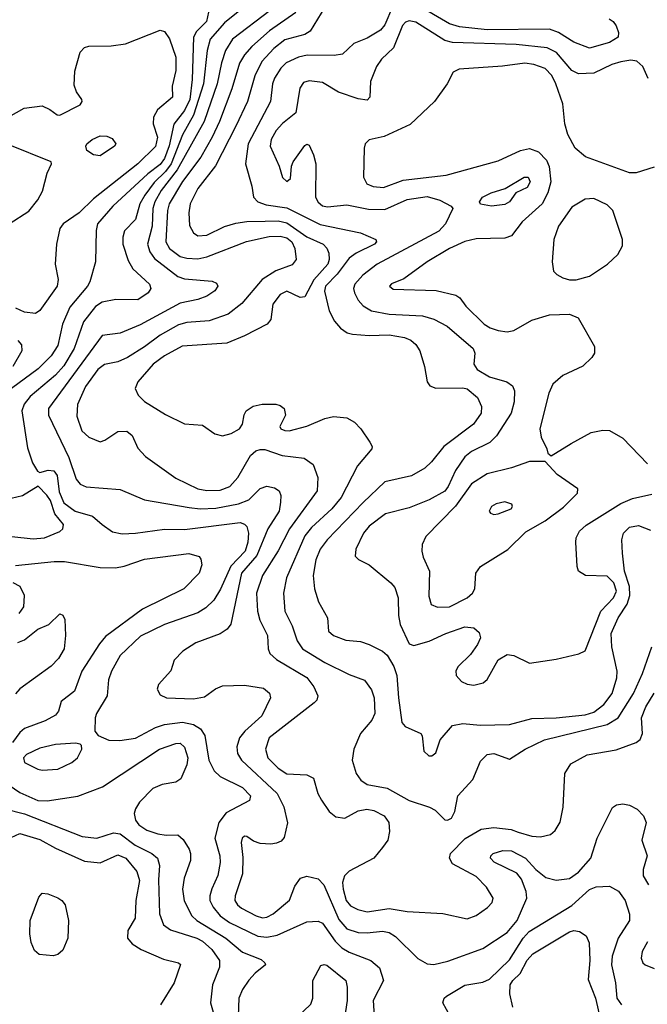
# Model space of a CAD drawing. Extents: x 1173079 to 1307053, y 522583 to 678478.
# Tile 37 of 256: x 1195034 to 1197855, y 547158 to 551583. Entities that reach past the tile are written whole.
import ezdxf

# ---------------------------------------------------------------- set-up
doc = ezdxf.new("R2010")
doc.units = 0

msp = doc.modelspace()

# ---------------------------------------------------------------- linework, layer by layer
at = {"layer": '0CON20XD'}
for points in [[(1196060.8, 551655), (1195955, 551568.4), (1195890.2, 551495), (1195876, 551445), (1195860.3, 551295), (1195815.7, 551154.3), (1195765, 551065.9), (1195715.3, 550934.7), (1195689.5, 550900.5), (1195638.2, 550851.8), (1195596.8, 550795), (1195574, 550755), (1195554.7, 550685.3), (1195505.4, 550634.6), (1195497.1, 550605), (1195496.8, 550575), (1195521.2, 550501.2), (1195542.9, 550462.9), (1195617.3, 550395), (1195622.7, 550375), (1195610.9, 550355), (1195565, 550324.5), (1195466.3, 550326.3), (1195405, 550314.1), (1195375, 550294.1), (1195320.2, 550225), (1195278.5, 550105), (1195232.6, 550027.4), (1195195, 549985.2), (1195080.8, 549889.2), (1195054.7, 549855), (1195043.6, 549825), (1195069.2, 549659.2), (1195092.1, 549592.1), (1195113.9, 549553.9), (1195125, 549547.5), (1195161.2, 549558.8), (1195188, 549555), (1195201.8, 549535), (1195211.5, 549461.5), (1195231.8, 549411.8), (1195283.6, 549373.6), (1195361.3, 549351.3), (1195405, 549314.2), (1195451.4, 549281.4), (1195495, 549272.3), (1195555, 549274.7), (1195685, 549294.1), (1195775, 549292.2), (1196025, 549323.2), (1196045, 549316.6), (1196055, 549305.4), (1196062.1, 549275), (1196059.8, 549235), (1196046.7, 549195), (1195982.7, 549127.3), (1195936.9, 549023.1), (1195905.9, 548974.1), (1195870.1, 548939.9), (1195835, 548918), (1195684.8, 548865.2), (1195576.9, 548813.1), (1195485.3, 548725), (1195446, 548655), (1195433.4, 548616.6), (1195426.4, 548543.7), (1195379.5, 548465), (1195373.3, 548445), (1195371.2, 548385), (1195385.9, 548365.9), (1195435, 548344.4), (1195483.6, 548343.6), (1195555, 548354.7), (1195645, 548402.4), (1195685, 548415.8), (1195765, 548426), (1195815.7, 548415.7), (1195846.6, 548396.6), (1195866.6, 548366.6), (1195884.1, 548255), (1195907.3, 548207.3), (1195935, 548182.5), (1196035, 548132.1), (1196071.1, 548095), (1196066.2, 548073.8), (1195962, 548018), (1195928.5, 547975), (1195910.7, 547905), (1195934.1, 547825), (1195935.3, 547794.7), (1195925, 547736.2), (1195897.1, 547677.1), (1195888, 547645), (1195889.1, 547625), (1195903.6, 547595), (1195934.7, 547555), (1195977.1, 547525), (1196104.8, 547464.8), (1196145, 547460), (1196191.5, 547468.5), (1196325, 547529.2), (1196375, 547531.2), (1196395, 547522.9), (1196452, 547442), (1196481.2, 547411.2), (1196515, 547391.7), (1196611.4, 547355), (1196651.7, 547321.7), (1196669.6, 547265), (1196622.7, 547175), (1196627.3, 547105)], [(1197683.3, 551586.7), (1197701.4, 551575), (1197715.4, 551555.4), (1197725.6, 551525), (1197723.1, 551505), (1197685, 551480.3), (1197595, 551455.3), (1197525, 551482.4), (1197455, 551526.3), (1197415, 551540.7), (1197135, 551537.1), (1197010.3, 551550.3), (1196965, 551565.2), (1196815, 551653.3)], [(1195882.8, 551617.2), (1195873.8, 551575), (1195829.3, 551530.7), (1195814.4, 551505), (1195808.9, 551315), (1195798.4, 551225), (1195775.2, 551174.8), (1195726.3, 551113.7), (1195705.7, 551015.7), (1195685, 550959.5), (1195665, 550932), (1195609.9, 550890.1), (1195451.9, 550745), (1195384.2, 550665), (1195377.1, 550635), (1195374.5, 550495), (1195348.7, 550405), (1195339.3, 550385), (1195258.8, 550291.2), (1195226.1, 550215), (1195205, 550118.1), (1195175, 550072.9), (1195116.4, 550013.6), (1194996.7, 549925)], [(1196159.4, 551625), (1195990.3, 551495), (1195958.4, 551445), (1195940.5, 551389.5), (1195921, 551295), (1195863.4, 551125), (1195742, 550908), (1195669.5, 550815), (1195641, 550765), (1195632.8, 550735), (1195629.6, 550655), (1195608, 550575), (1195619.4, 550539.4), (1195640.5, 550510.5), (1195745, 550429.2), (1195775, 550418.6), (1195898.5, 550408.5), (1195918.7, 550398.7), (1195924.2, 550385), (1195911.4, 550365), (1195875, 550340.9), (1195834.5, 550325.5), (1195755, 550308.8), (1195575, 550211.1), (1195485, 550174.6), (1195405, 550163.5), (1195163.6, 549835), (1195163.6, 549805), (1195255.5, 549615.5), (1195288.2, 549518.2), (1195305.6, 549495.6), (1195333, 549483), (1195485, 549471.5), (1195595, 549424.5), (1195795, 549391), (1195845, 549385.2), (1195915, 549387.8), (1196017.7, 549407.7), (1196064.3, 549425.7), (1196115, 549476.1), (1196145, 549486.7), (1196179.7, 549479.7), (1196200.6, 549465), (1196207.3, 549445), (1196206.7, 549415), (1196199.7, 549375), (1196148.6, 549295), (1196100.5, 549175), (1196030.2, 549095), (1195983.3, 548866.7), (1195966.1, 548843.9), (1195935, 548822.9), (1195825, 548782.5), (1195767.5, 548745), (1195727.5, 548705), (1195713.6, 548656.4), (1195657.5, 548595), (1195651.2, 548575), (1195665, 548548.8), (1195693.3, 548535), (1195815, 548530.7), (1195865, 548540.4), (1195914.2, 548575.8), (1195945, 548588.9), (1196045, 548591.8), (1196129.3, 548579.3), (1196156.6, 548556.6), (1196161.5, 548535), (1196122.7, 548455), (1196045.9, 548385), (1196022.5, 548355), (1196009.3, 548315), (1196012.5, 548285), (1196030.3, 548255), (1196190.7, 548105), (1196221.4, 548045), (1196237, 547973), (1196223.1, 547906.9), (1196208.7, 547891.3), (1196188, 547882), (1196162.8, 547877.2), (1196115, 547880.8), (1196085, 547890.6), (1196055, 547911.5), (1196045, 547913.3), (1196033.6, 547905), (1196029.2, 547885), (1196037.3, 547817.3), (1196035.9, 547745), (1196002.1, 547645), (1196000.8, 547625), (1196012.2, 547605), (1196030.7, 547590.7), (1196096.9, 547555), (1196125, 547546.9), (1196145, 547550), (1196173.5, 547565), (1196245.9, 547625.9), (1196270.7, 547689.3), (1196295.7, 547724.3), (1196325, 547734.2), (1196375, 547721.9), (1196401.1, 547695), (1196468.7, 547538.7), (1196505, 547496.9), (1196555, 547480.8), (1196595, 547478.9), (1196665, 547486.8), (1196695, 547480.6), (1196722.7, 547462.7), (1196823.9, 547363.9), (1196865, 547339.4), (1196895, 547336.7), (1196958.1, 547351.9), (1197115, 547409.5), (1197225, 547480), (1197270.2, 547535), (1197313.8, 547635), (1197310, 547665), (1197290, 547720), (1197268, 547748), (1197166.5, 547796.5)], [(1196275, 551615.4), (1196156.9, 551533.1), (1196077.2, 551462.8), (1196044.6, 551425.4), (1196022.4, 551387.6), (1195987.3, 551272.7), (1195932.2, 551125), (1195899.6, 551055), (1195848.5, 550965), (1195765, 550856.3), (1195705.7, 550755), (1195698.5, 550725), (1195690.2, 550585), (1195707.6, 550555), (1195755, 550518.4), (1195785, 550510.7), (1195835, 550509), (1195875, 550517), (1196053.7, 550586.3), (1196155, 550608.1), (1196205, 550610.8), (1196235, 550602.6), (1196257.3, 550585), (1196271.1, 550555), (1196276.4, 550505), (1196258.5, 550481.5), (1196185, 550454.2), (1196123.8, 550416.2), (1196032.2, 550307.8), (1195970.3, 550259.7), (1195885, 550230), (1195785, 550221.6), (1195748.4, 550211.6), (1195665, 550165.8), (1195595, 550112.1), (1195518.5, 550065), (1195475, 550045.8), (1195415, 550033.5), (1195385, 550010.7), (1195329.8, 549935), (1195293.8, 549853.8), (1195291.5, 549801.5), (1195313.8, 549735), (1195345, 549707.5), (1195395, 549686.5), (1195417.3, 549692.7), (1195475, 549731.9), (1195515, 549734.3), (1195539.2, 549715), (1195565, 549658), (1195600.1, 549620.1), (1195735, 549523.3), (1195835, 549474.7), (1195875, 549466.8), (1195935, 549468.2), (1195978.6, 549485), (1196015, 549526), (1196071.4, 549625), (1196095.3, 549644.7), (1196115, 549652.1), (1196135, 549651.5), (1196214.1, 549624.1), (1196311.9, 549611.9), (1196353.3, 549583.3), (1196373.6, 549525), (1196371.1, 549465), (1196246.1, 549295), (1196195, 549196.2), (1196125.3, 549085), (1196098.2, 549005), (1196102.1, 548925), (1196112.5, 548885), (1196147.3, 548815), (1196150.5, 548755), (1196158.2, 548735), (1196187.5, 548707.5), (1196325, 548627.1), (1196356.4, 548585), (1196373.5, 548545), (1196368.9, 548525), (1196357.7, 548512.3), (1196155, 548355.6), (1196139.2, 548305), (1196149.6, 548265), (1196195, 548219.3), (1196235, 548193.1), (1196325, 548189.1), (1196354, 548175), (1196374.3, 548105), (1196390, 548075), (1196424.7, 548024.7), (1196455, 548000.6), (1196495.4, 547994.6), (1196555, 548027.1), (1196594.4, 548035.6), (1196625, 548029.5), (1196672.2, 548005), (1196692.9, 547975), (1196695.4, 547935), (1196687.9, 547895), (1196665, 547862), (1196625.8, 547815), (1196515, 547755.9), (1196494.1, 547735), (1196485.3, 547705), (1196488.1, 547675), (1196501.2, 547625), (1196520.6, 547600.6), (1196553.3, 547583.3), (1196595, 547573.9), (1196695, 547588.6), (1196775, 547574.7), (1196936, 547566), (1197045, 547542.7), (1197085, 547557.3), (1197137.2, 547592.8), (1197157.9, 547615), (1197161.2, 547635), (1197132.3, 547685), (1197085, 547732.8), (1196978.7, 547788.7), (1196965.5, 547815), (1196970, 547835), (1197036.6, 547903.4), (1197107.5, 547945), (1197165, 547953.3), (1197242.9, 547942.9), (1197275, 547932.2), (1197335, 547913.6), (1197375, 547910.9), (1197419.1, 547920.9), (1197440.6, 547939.4), (1197463.4, 547976.6), (1197476.2, 548043.8), (1197484.6, 548195), (1197510.9, 548239.1), (1197585, 548278.9), (1197715, 548301.9), (1197805, 548334.4), (1197822.4, 548347.6), (1197833.1, 548375), (1197829.2, 548445), (1197847.7, 548495), (1197885, 548556.2)], [(1196405, 551639.5), (1196339.1, 551530.9), (1196315, 551517.1), (1196225, 551493.2), (1196176.3, 551453.7), (1196122.7, 551395), (1196090.4, 551330.4), (1196057.3, 551215), (1196006, 551104), (1195914.2, 550925.8), (1195835.3, 550825), (1195800.8, 550755), (1195794.2, 550715.8), (1195797.5, 550657.5), (1195815, 550625.6), (1195835, 550611.2), (1195875, 550615.3), (1195955, 550654.1), (1196005, 550668.1), (1196055, 550675.7), (1196137.6, 550677.6), (1196195, 550678.8), (1196235, 550670), (1196325, 550607.6), (1196397.3, 550575), (1196415, 550556.7), (1196423.5, 550533.5), (1196425.2, 550505), (1196419.2, 550485), (1196355.7, 550414.3), (1196315, 550338.1), (1196295, 550334.4), (1196235, 550362.7), (1196205, 550348.5), (1196171.8, 550305), (1196162, 550235), (1196146.7, 550215), (1196045, 550161.8), (1195965, 550129.3), (1195764.3, 550115.7), (1195685, 550072.4), (1195633.2, 550035), (1195564.5, 549955), (1195553.1, 549925), (1195566.2, 549896.2), (1195595, 549866.7), (1195689.2, 549809.2), (1195775, 549766.7), (1195855, 549761.5), (1195911.7, 549721.7), (1195945, 549713.4), (1195985, 549722.8), (1196021.4, 549745), (1196035.8, 549765), (1196043.2, 549806.8), (1196052.5, 549825), (1196083.4, 549846.6), (1196124.1, 549855.9), (1196185.3, 549855.3), (1196205, 549849.5), (1196223.1, 549835), (1196228.6, 549805), (1196202.9, 549755), (1196208, 549745), (1196225, 549736.7), (1196245, 549735.5), (1196325, 549756.8), (1196405, 549790.9), (1196445, 549800), (1196503.7, 549793.7), (1196538.6, 549775), (1196567.1, 549745), (1196607.5, 549685), (1196618.8, 549665), (1196616.7, 549655), (1196551.5, 549578.5), (1196478.4, 549435), (1196436.6, 549385), (1196345, 549300.6), (1196315, 549263.8), (1196232.9, 549075), (1196220, 549005), (1196225.3, 548925.3), (1196258.2, 548858.2), (1196280.8, 548790.8), (1196305.4, 548755), (1196405, 548694.2), (1196515, 548640.4), (1196584, 548615), (1196615, 548572), (1196626.6, 548535), (1196630.8, 548465), (1196616.5, 548435), (1196565, 548374.4), (1196535.4, 548305), (1196528.2, 548255), (1196545.9, 548195.9), (1196567.5, 548165), (1196595, 548145.4), (1196685, 548129.6), (1196784.2, 548074.2), (1196875.8, 548044.2), (1196900.8, 548030.8), (1196945, 547986.7), (1196956.7, 547985), (1196974.4, 547995), (1196990, 548025), (1197002.7, 548095), (1197071.2, 548168.8), (1197105, 548250.8), (1197135, 548280.6), (1197165, 548284.5), (1197235, 548259.2), (1197305.3, 548304.7), (1197393.2, 548346.8), (1197674, 548416), (1197723.1, 548445), (1197792.5, 548555), (1197833.1, 548645), (1197875.3, 548764.7)], [(1196709.7, 551640.3), (1196675, 551560), (1196655, 551535.7), (1196595, 551500.6), (1196535, 551476), (1196485, 551428.6), (1196447.9, 551422.1), (1196326.6, 551423.4), (1196287.5, 551415), (1196231.5, 551388.5), (1196208.2, 551365), (1196179.4, 551320.6), (1196170.2, 551295), (1196160.6, 551215), (1196061.4, 551025), (1196048.9, 550935), (1196076.9, 550835), (1196084.4, 550785), (1196104.7, 550764.7), (1196141.7, 550751.7), (1196235, 550738.1), (1196385, 550662.7), (1196565, 550625.4), (1196634.2, 550595), (1196637.5, 550585), (1196628.6, 550575), (1196545.6, 550534.4), (1196515, 550511.3), (1196461.3, 550438.7), (1196408.4, 550385), (1196403.2, 550363.2), (1196424.7, 550274.7), (1196448.3, 550228.3), (1196476.2, 550196.2), (1196506.2, 550176.2), (1196529.6, 550169.6), (1196605, 550163.5), (1196695, 550166.4), (1196763.8, 550155), (1196792.3, 550142.2), (1196815, 550123.3), (1196832.1, 550095), (1196853.6, 550025), (1196865.5, 549955.5), (1196877.5, 549937.5), (1196905, 549926.5), (1197025, 549928.9), (1197045, 549924.6), (1197091.2, 549885), (1197109.3, 549845), (1197107.3, 549815), (1197073.1, 549765), (1196940.4, 549665), (1196885, 549595.4), (1196855, 549567.9), (1196795, 549532.7), (1196675, 549505.9), (1196577, 549413), (1196416.6, 549245), (1196385, 549203.5), (1196364.2, 549155), (1196353.3, 549085), (1196358.8, 549025), (1196376.9, 548966.9), (1196418, 548895), (1196422, 548835), (1196443.8, 548815), (1196500, 548795), (1196565, 548788.5), (1196605, 548775.5), (1196665, 548744.6), (1196685, 548727.7), (1196715, 548676.4), (1196729.6, 548635), (1196735.8, 548535), (1196751.1, 548425), (1196766.6, 548406.6), (1196837.5, 548375), (1196843.3, 548365), (1196850, 548295), (1196872.5, 548275), (1196885.9, 548274.1), (1196905, 548287.5), (1196923.9, 548346.1), (1196979.1, 548410.9), (1197025, 548419.6), (1197103, 548413), (1197234.7, 548415.3), (1197335, 548442), (1197445, 548445.3), (1197575, 548458.4), (1197615, 548470.3), (1197660, 548505), (1197697.1, 548555), (1197718.4, 548625), (1197719.2, 548655), (1197696, 548765), (1197692.4, 548825), (1197723.3, 548895), (1197764.3, 548955.7), (1197775.9, 548995), (1197774.5, 549035), (1197752.4, 549105), (1197742.9, 549185), (1197740.4, 549245), (1197747.7, 549275), (1197775, 549302.5), (1197815, 549310.3), (1197868.6, 549288.6)], [(1197858.2, 551318.2), (1197835, 551372.9), (1197807, 551397), (1197781.4, 551401.4), (1197735, 551394), (1197695, 551382.2), (1197615, 551343.3), (1197545, 551339.6), (1197515, 551354.5), (1197445.9, 551435.9), (1197405, 551456.8), (1197265, 551471), (1196979.9, 551480.1), (1196945, 551489.8), (1196815, 551571.9), (1196785, 551578.6), (1196767.9, 551572.1), (1196755, 551556.5), (1196713.8, 551456.2), (1196660.7, 551405), (1196637.5, 551372.5), (1196610, 551305), (1196607.1, 551235), (1196595, 551220.8), (1196555, 551227.1), (1196467.4, 551257.4), (1196395, 551301.5), (1196335, 551308.5), (1196309.2, 551300.8), (1196292.9, 551275), (1196275.5, 551164.5), (1196215, 551116.9), (1196186.3, 551085), (1196164.3, 551045), (1196159.8, 551015), (1196200, 550925), (1196215, 550873.8), (1196235, 550855.8), (1196251.3, 550868.7), (1196255.5, 550925), (1196262.9, 550945), (1196315, 551018), (1196325, 551023.8), (1196335, 551018.8), (1196355, 550976.2), (1196365.3, 550935.3), (1196363.2, 550785), (1196375, 550762.5), (1196395, 550746.1), (1196418, 550742), (1196505, 550750.4), (1196602.3, 550732.3), (1196675, 550729.6), (1196775, 550775.7), (1196865, 550788), (1196922.5, 550772.5), (1196973.3, 550745), (1196980, 550735), (1196947.5, 550665), (1196917.3, 550632.7), (1196640.8, 550485), (1196576.8, 550435), (1196540.8, 550395), (1196533.8, 550375), (1196538.5, 550355), (1196555, 550323.1), (1196577.6, 550297.6), (1196615.8, 550275), (1196695, 550260), (1196845, 550251.9), (1196895, 550236.5), (1196955.6, 550205), (1197072.5, 550105), (1197080, 550085), (1197075.4, 550035), (1197090.3, 550010.3), (1197145, 549977.8), (1197224, 549955), (1197248.1, 549938.1), (1197257.8, 549915), (1197256.4, 549866.4), (1197243.1, 549815), (1197177.4, 549712.6), (1197147.4, 549682.6), (1197065, 549642.3), (1197035, 549618.2), (1196992.5, 549557.5), (1196960.3, 549485), (1196945, 549463.9), (1196875, 549425.3), (1196785, 549390), (1196678, 549362), (1196605, 549306.9), (1196579.2, 549275), (1196545, 549203.3), (1196542.4, 549172.4), (1196556.4, 549156.4), (1196605, 549133.1), (1196702.7, 549052.7), (1196720.7, 549030.7), (1196734.5, 548985.5), (1196736.2, 548905), (1196743.8, 548865), (1196785, 548778), (1196805, 548770.8), (1196875, 548789.5), (1196949.2, 548825), (1197035, 548854.6), (1197075, 548850), (1197099.5, 548829.5), (1197104.4, 548805), (1197091.4, 548775), (1197059.4, 548730.6), (1197004, 548676), (1196993.6, 548656.4), (1196995.7, 548635), (1197019.2, 548609.2), (1197045, 548597.3), (1197075, 548592.5), (1197117.6, 548602.4), (1197135, 548618), (1197184.1, 548705.9), (1197225, 548729.6), (1197255, 548725.3), (1197325, 548691.6), (1197445, 548709.6), (1197547.5, 548732.5), (1197575, 548746.7), (1197645.7, 548924.3), (1197703.4, 548985), (1197716, 549014), (1197705, 549051.8), (1197675, 549082.5), (1197577.5, 549085), (1197546, 549105), (1197540, 549125), (1197533.1, 549235), (1197535.6, 549255), (1197550.6, 549285), (1197579.2, 549310.8), (1197735, 549409.1), (1197788.1, 549431.9), (1197875, 549450)], [(1194985, 551146.9), (1195054.6, 551185.4), (1195135, 551195.6), (1195170, 551180), (1195202.5, 551155), (1195215, 551153.8), (1195305, 551200.8), (1195314.2, 551215), (1195312.5, 551225), (1195288.6, 551258.6), (1195278.2, 551288.2), (1195282.1, 551352.1), (1195305, 551436.7), (1195325, 551458.6), (1195345.4, 551464.6), (1195445, 551466.2), (1195508.8, 551475), (1195665, 551535.5), (1195685, 551530), (1195707.7, 551497.7), (1195735.4, 551415), (1195736.4, 551355), (1195719.2, 551285), (1195720, 551235), (1195652.7, 551177.3), (1195634.6, 551145.4), (1195634.5, 551115.5), (1195653.1, 551055), (1195645, 551013.8), (1195564.7, 550935), (1195365, 550777.3), (1195301.5, 550715), (1195229.4, 550665), (1195214.4, 550645), (1195200, 550575), (1195194, 550485), (1195206.2, 550415), (1195202.7, 550385), (1195125, 550275.6), (1195105, 550263.1)], [(1197885, 550920.8), (1197805, 550895.4), (1197775, 550895.5), (1197577.4, 550967.4), (1197530, 551005), (1197496.9, 551066.9), (1197483.9, 551115), (1197475.4, 551205), (1197442.9, 551295), (1197425, 551331.8), (1197395, 551363.1), (1197345, 551382.4), (1197305, 551387.4), (1197204, 551374), (1197009.2, 551360.8), (1196982.5, 551347.5), (1196955.6, 551295), (1196897.9, 551215), (1196788.3, 551111.7), (1196672.2, 551057.8), (1196605, 551042.9), (1196587.1, 551025), (1196581.5, 551005), (1196579.2, 550875), (1196594.5, 550845), (1196622.9, 550832.9), (1196669.1, 550829.1), (1196758, 550862), (1196951.2, 550885), (1197185, 550949.4), (1197285.2, 550994.8), (1197325, 551003.8), (1197365, 550989.6), (1197402.1, 550952.1), (1197414, 550924), (1197420.6, 550855), (1197406.9, 550805), (1197381.6, 550755), (1197292, 550675), (1197245, 550611.8), (1197215, 550601.5), (1197085, 550598.9), (1197035, 550586.1), (1196965, 550554.6), (1196865.7, 550495), (1196761.1, 550418.9), (1196705, 550395.7), (1196696.2, 550385), (1196712.6, 550372.6), (1196906.2, 550366.2), (1196994.4, 550344.4), (1197012.7, 550332.7), (1197038.6, 550295), (1197120.9, 550215), (1197148.2, 550198.2), (1197185, 550185.9), (1197225, 550180.9), (1197254.1, 550185.9), (1197335, 550232.9), (1197415, 550256), (1197505, 550259.6), (1197543.9, 550243.9), (1197617.5, 550115), (1197617.5, 550085), (1197605.5, 550064.5), (1197565, 550025.8), (1197475, 549983.6), (1197430, 549945), (1197411.5, 549905), (1197371.2, 549745), (1197377.6, 549707.6), (1197403.8, 549655), (1197407.5, 549635), (1197423, 549623), (1197511.8, 549678.2), (1197602.6, 549727.4), (1197655, 549738.9), (1197685, 549737.5), (1197745, 549702.2), (1197855, 549587.3)], [(1195395, 550971.4), (1195365.7, 550975.7), (1195336.2, 550995), (1195331.4, 551015), (1195336, 551025), (1195359.2, 551045), (1195395, 551060.9), (1195425, 551059.5), (1195448.9, 551048.9), (1195465.8, 551025), (1195460, 551015), (1195395, 550971.4)], [(1194987.1, 550665), (1195075, 550722.2), (1195115, 550773.3), (1195136.8, 550813.2), (1195157.2, 550892.8), (1195177.1, 550935), (1195175.8, 550945), (1194981.8, 551021.8)], [(1197155, 550745.7), (1197105, 550753.8), (1197100, 550765), (1197113.8, 550785), (1197153.3, 550805), (1197215.7, 550824.3), (1197301.2, 550875), (1197319.2, 550875), (1197327.5, 550855), (1197315, 550829.4), (1197264.3, 550805.7), (1197235, 550764.2), (1197215, 550751.9), (1197155, 550745.7)], [(1197505, 550414.4), (1197535, 550414.5), (1197595, 550430.5), (1197676.2, 550483.8), (1197721.7, 550528.3), (1197743.4, 550566.6), (1197743.7, 550595), (1197699.1, 550725), (1197675, 550750.5), (1197615, 550779.6), (1197575, 550776.2), (1197515, 550740), (1197455.5, 550655), (1197434.5, 550595), (1197427.1, 550495), (1197433.6, 550453.6), (1197447.6, 550437.6), (1197475, 550422.9), (1197505, 550414.4)], [(1195105, 550263.1), (1195055, 550268.1), (1195016.4, 550286.4)], [(1195025, 550140.8), (1195042.1, 550122.1), (1195043.1, 550095), (1195003.6, 550025)], [(1196912.1, 548942.1), (1196965, 548944.1), (1197044.4, 548985), (1197068.5, 549005), (1197078.8, 549025), (1197083.6, 549095), (1197104.8, 549125.2), (1197227.4, 549202.6), (1197308.6, 549281.4), (1197395, 549330.7), (1197477.6, 549392.4), (1197540.8, 549455), (1197542, 549475), (1197449.8, 549539.8), (1197395, 549597.5), (1197325, 549597.8), (1197245, 549568.9), (1197135, 549541.9), (1197065, 549496.7), (1196993, 549397), (1196859.4, 549260.6), (1196843.1, 549225), (1196841.1, 549195), (1196847.5, 549167.5), (1196875.4, 549105), (1196873, 548993), (1196882.9, 548955), (1196912.1, 548942.1)], [(1195095, 549249.2), (1195145, 549253.8), (1195215, 549282.5), (1195227.1, 549295), (1195230.8, 549315), (1195192.4, 549362.4), (1195171.7, 549421.7), (1195156.6, 549446.6), (1195117, 549487), (1195047, 549443), (1194995, 549430.9)], [(1197165, 549359.2), (1197185, 549362.9), (1197243.3, 549385), (1197248.8, 549395), (1197246.1, 549406.1), (1197215, 549416.7), (1197175, 549407.5), (1197155, 549395.8), (1197144.2, 549375), (1197150, 549365), (1197165, 549359.2)], [(1194887.3, 549272.7), (1195095, 549249.2)], [(1195015, 549130.5), (1195188.5, 549148.5), (1195235, 549147.9), (1195395, 549121.3), (1195465, 549120), (1195503.5, 549126.5), (1195595, 549158.2), (1195793.4, 549183.4), (1195840.3, 549170.3), (1195848.8, 549158.8), (1195852.5, 549132.5), (1195841.1, 549095), (1195771.9, 549025), (1195586.6, 548933.4), (1195419.1, 548810.8), (1195392, 548778), (1195313.2, 548655), (1195280, 548565), (1195221.1, 548518.9), (1195207.8, 548475), (1195195, 548456.7), (1195147.9, 548432.1), (1195055, 548396.9), (1195035, 548380), (1195001.8, 548335)], [(1195032, 548915), (1195053.3, 548945), (1195055.5, 548995), (1195036.4, 549036.4), (1195005, 549052.5)], [(1195025, 548783.7), (1195055, 548795.3), (1195115, 548843.4), (1195164.7, 548865.3), (1195215, 548913.3), (1195227.3, 548907.3), (1195236.9, 548886.9), (1195240, 548815), (1195233.1, 548755), (1195208.4, 548711.6), (1195175, 548678.2), (1195035, 548575.7), (1195015, 548553.2)], [(1194966.7, 548156.7), (1195035, 548110), (1195115, 548074.3), (1195157.6, 548072.4), (1195296, 548094), (1195406, 548136), (1195662.2, 548305), (1195735, 548330.7), (1195755, 548331.5), (1195775, 548313.3), (1195789.4, 548265), (1195785, 548234.3), (1195758.1, 548171.9), (1195735, 548156.2), (1195675, 548146.4), (1195632, 548128), (1195572.9, 548067.1)], [(1195135, 548210.5), (1195205, 548214.5), (1195268, 548245), (1195293.8, 548265), (1195312.5, 548305), (1195311.7, 548321.7), (1195305, 548327.5), (1195285, 548331.2), (1195195.5, 548325.5), (1195125, 548309.3), (1195065, 548281.1), (1195050.5, 548265), (1195055.8, 548245), (1195115, 548214.5), (1195135, 548210.5)], [(1195572.9, 548067.1), (1195554, 548036), (1195548.8, 548015), (1195554.2, 547985), (1195569.2, 547965), (1195605, 547941.3), (1195655, 547924), (1195692, 547918), (1195745, 547920), (1195769.3, 547899.3), (1195795, 547855.7), (1195802.2, 547835), (1195802.2, 547805), (1195772.9, 547725), (1195765.8, 547675), (1195772.6, 547622.6), (1195807.7, 547555), (1195830, 547535), (1195959.7, 547455), (1196035, 547391.6), (1196118.8, 547358.8), (1196136.2, 547345), (1196138, 547335), (1196091.7, 547298.3), (1196064.1, 547265.9), (1196035.9, 547224.1), (1196019.2, 547185), (1196016, 547104)], [(1194966.8, 548036.7), (1195055, 548013.5), (1195315, 547912), (1195380, 547905), (1195455, 547928.5), (1195485, 547924.7), (1195553.2, 547873.2), (1195627.3, 547835), (1195653.1, 547815), (1195661.9, 547781.9), (1195658, 547718), (1195662.3, 547565), (1195680, 547515), (1195712.1, 547492.1), (1195829.4, 547455), (1195855, 547441.6), (1195898.2, 547405), (1195932, 547355), (1195932, 547325), (1195901.2, 547245), (1195891.6, 547165), (1195914.7, 547085)], [(1197166.5, 547796.5), (1197150.6, 547815), (1197151.9, 547825), (1197162.5, 547835), (1197205, 547849.2), (1197245, 547848.1), (1197307.8, 547815), (1197353.4, 547763.4), (1197398.5, 547728.5), (1197445, 547716.2), (1197505, 547724), (1197545, 547752), (1197601.5, 547815), (1197630, 547905), (1197697.8, 548042.2), (1197715.5, 548054.5), (1197745, 548058.5), (1197775, 548052.9), (1197809.4, 548035), (1197837.8, 548005), (1197849.4, 547975), (1197830, 547895), (1197854, 547825), (1197836.8, 547763.2), (1197836.7, 547735), (1197860, 547695)], [(1194995, 547906.9), (1195035, 547925.8), (1195125, 547899.3), (1195195, 547859.3), (1195325, 547800.9), (1195395, 547794.5), (1195475, 547830), (1195511.5, 547815), (1195561.1, 547755), (1195572.9, 547715), (1195556.5, 547625), (1195552.9, 547545), (1195520, 547490), (1195518.1, 547455), (1195539.5, 547429.5), (1195580, 547405), (1195680.9, 547360.9), (1195747.5, 547345), (1195757, 547337), (1195728.6, 547255), (1195667.5, 547155)], [(1196985.4, 547075), (1196936.4, 547165), (1196941.8, 547185), (1196951.5, 547195), (1197035, 547244.2), (1197115, 547257.1), (1197145, 547270.7), (1197235, 547358.1), (1197296.9, 547455), (1197323.5, 547485), (1197515, 547602.1), (1197595, 547673.6), (1197625, 547685.3), (1197685, 547689.6), (1197725, 547666.2), (1197755.3, 547625), (1197775, 547563.3), (1197775.4, 547535), (1197723.4, 547455), (1197697.1, 547375), (1197694.2, 547335), (1197711.2, 547255), (1197717.1, 547185), (1197739.4, 547155)], [(1195185, 547376.2), (1195122.1, 547382.1), (1195100.2, 547400.2), (1195085.4, 547435.4), (1195079.5, 547475), (1195080.9, 547535), (1195120.6, 547639.4), (1195135, 547657.5), (1195160, 547655), (1195205, 547636), (1195223.3, 547625), (1195238, 547605), (1195252.9, 547535), (1195250, 547455), (1195228.3, 547401.7), (1195205, 547381.2), (1195185, 547376.2)], [(1197250.6, 547145), (1197236.7, 547205), (1197238.5, 547245), (1197249.6, 547265), (1197283.7, 547296.3), (1197315, 547356.9), (1197340, 547385), (1197505, 547484), (1197525, 547489.6), (1197550, 547485), (1197580, 547465), (1197593.9, 547433.9), (1197597.1, 547355), (1197589.1, 547269.1), (1197621.7, 547185), (1197643.5, 547093.5)], [(1197855, 547439.4), (1197831.2, 547395), (1197826.5, 547365), (1197834.5, 547345), (1197845.6, 547335), (1197885, 547318.8)], [(1196275.9, 547095), (1196342, 547158), (1196351.8, 547185), (1196350.7, 547265), (1196387.7, 547332.3), (1196402.5, 547337.5), (1196415, 547333.3), (1196499.5, 547265), (1196506.4, 547235), (1196505.3, 547175), (1196490, 547065)]]:
    msp.add_lwpolyline(points, dxfattribs=at)

doc.saveas('drawing.dxf')
